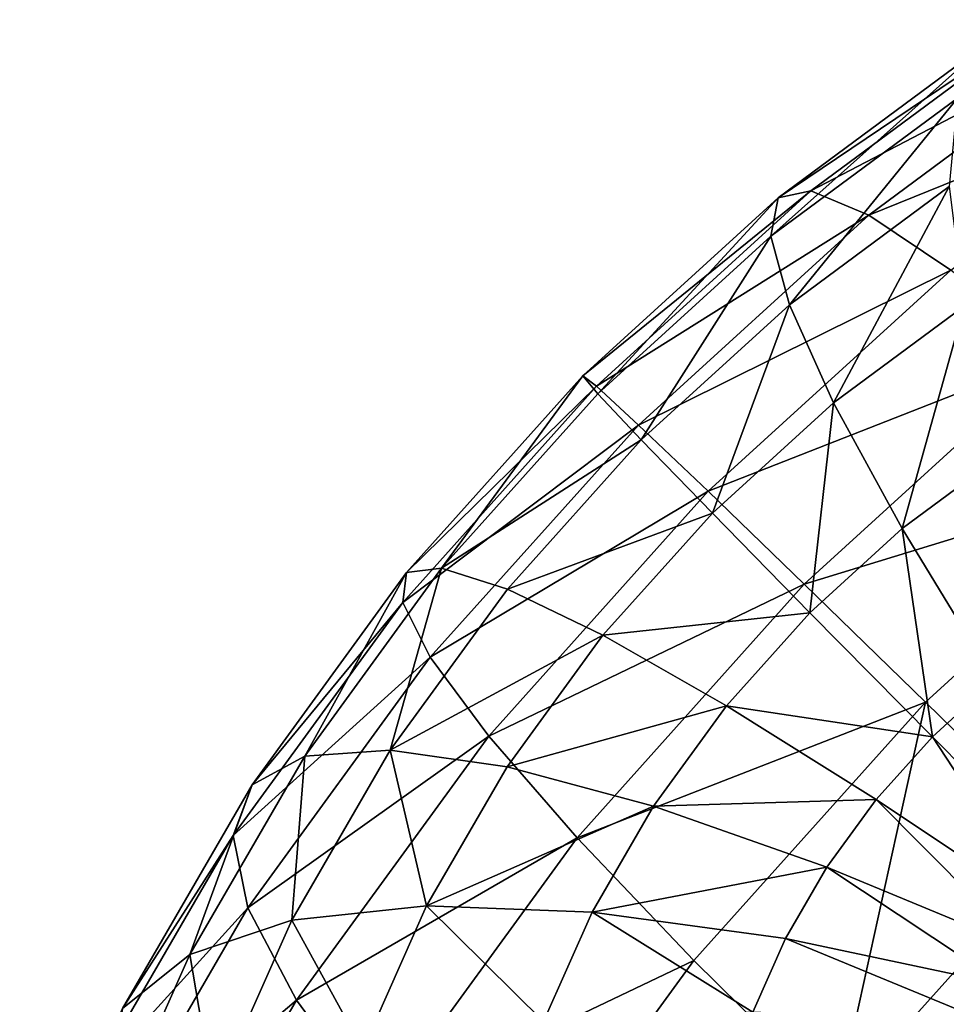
# Model space of a CAD drawing. Header units: millimetres. Extents: x 0 to 1220, y 0 to 506.
# Tile 120 of 256: x 196 to 207, y 474 to 486. Entities that reach past the tile are written whole.
import ezdxf

# ---------------------------------------------------------------- set-up
doc = ezdxf.new("R2010")
doc.units = ezdxf.units.MM
doc.header["$LTSCALE"] = 25.4
doc.layers.get('0').update_dxf_attribs({"true_color": 0xff5454})

# ---------------------------------------------------------------- blocks, each defined once
blk = doc.blocks.new('TWIG-VI-9138.STL')
at = {"color": 7, "true_color": 0xffffff}
mesh = blk.add_polyface(dxfattribs=at)
corners = [(-368.321, 498.71, 103.86), (-365.246, 500.784, 107.067), (-365.87, 500.524, 103.437), (-367.939, 498.792, 107.532)]
mesh.append_faces([[corners[k] for k in face] for face in [(0, 1, 2), (1, 0, 3)]], dxfattribs={"vtx0": -1, "color": 7})
mesh = blk.add_polyface(dxfattribs=at)
corners = [(-367.939, 498.792, 107.532), (-364.372, 500.651, 110.652), (-365.246, 500.784, 107.067), (-367.265, 498.511, 111.151)]
mesh.append_faces([[corners[k] for k in face] for face in [(0, 1, 2), (1, 0, 3)]], dxfattribs={"vtx0": -1, "color": 7})
mesh = blk.add_polyface(dxfattribs=at)
corners = [(-367.265, 498.511, 111.151), (-363.26, 500.127, 114.134), (-364.372, 500.651, 110.652), (-366.309, 497.871, 114.66)]
mesh.append_faces([[corners[k] for k in face] for face in [(0, 1, 2), (1, 0, 3)]], dxfattribs={"vtx0": -1, "color": 7})
mesh = blk.add_polyface(dxfattribs=at)
corners = [(-368.405, 498.266, 100.195), (-365.87, 500.524, 103.437), (-366.232, 499.873, 99.821), (-368.321, 498.71, 103.86)]
mesh.append_faces([[corners[k] for k in face] for face in [(0, 1, 2), (1, 0, 3)]], dxfattribs={"vtx0": -1, "color": 7})
mesh = blk.add_polyface(dxfattribs=at)
corners = [(-368.188, 497.467, 96.597), (-366.232, 499.873, 99.821), (-366.328, 498.844, 96.276), (-368.405, 498.266, 100.195)]
mesh.append_faces([[corners[k] for k in face] for face in [(0, 1, 2), (1, 0, 3)]], dxfattribs={"vtx0": -1, "color": 7})
mesh = blk.add_polyface(dxfattribs=at)
corners = [(-370.594, 496.64, 104.015), (-367.939, 498.792, 107.532), (-368.321, 498.71, 103.86), (-370.436, 496.518, 107.702)]
mesh.append_faces([[corners[k] for k in face] for face in [(0, 1, 2), (1, 0, 3)]], dxfattribs={"vtx0": -1, "color": 7})
mesh = blk.add_polyface(dxfattribs=at)
corners = [(-370.436, 496.518, 107.702), (-367.265, 498.511, 111.151), (-367.939, 498.792, 107.532), (-369.948, 496.067, 111.334)]
mesh.append_faces([[corners[k] for k in face] for face in [(0, 1, 2), (1, 0, 3)]], dxfattribs={"vtx0": -1, "color": 7})
mesh = blk.add_polyface(dxfattribs=at)
corners = [(-367.676, 496.327, 93.123), (-366.328, 498.844, 96.276), (-366.154, 497.452, 92.86), (-368.188, 497.467, 96.597)]
mesh.append_faces([[corners[k] for k in face] for face in [(0, 1, 2), (1, 0, 3)]], dxfattribs={"vtx0": -1, "color": 7})
mesh = blk.add_polyface(dxfattribs=at)
corners = [(-370.419, 496.431, 100.333), (-368.321, 498.71, 103.86), (-368.405, 498.266, 100.195), (-370.594, 496.64, 104.015)]
mesh.append_faces([[corners[k] for k in face] for face in [(0, 1, 2), (1, 0, 3)]], dxfattribs={"vtx0": -1, "color": 7})
mesh = blk.add_polyface(dxfattribs=at)
corners = [(-369.948, 496.067, 111.334), (-366.309, 497.871, 114.66), (-367.265, 498.511, 111.151), (-369.136, 495.296, 114.853)]
mesh.append_faces([[corners[k] for k in face] for face in [(0, 1, 2), (1, 0, 3)]], dxfattribs={"vtx0": -1, "color": 7})
mesh = blk.add_polyface(dxfattribs=at)
corners = [(-369.914, 495.896, 96.715), (-368.405, 498.266, 100.195), (-368.188, 497.467, 96.597), (-370.419, 496.431, 100.333)]
mesh.append_faces([[corners[k] for k in face] for face in [(0, 1, 2), (1, 0, 3)]], dxfattribs={"vtx0": -1, "color": 7})
mesh = blk.add_polyface(dxfattribs=at)
corners = [(-369.136, 495.296, 114.853), (-365.088, 496.883, 118.001), (-366.309, 497.871, 114.66), (-368.016, 494.216, 118.201)]
mesh.append_faces([[corners[k] for k in face] for face in [(0, 1, 2), (1, 0, 3)]], dxfattribs={"vtx0": -1, "color": 7})
mesh = blk.add_polyface(dxfattribs=at)
corners = [(-369.086, 495.042, 93.219), (-368.188, 497.467, 96.597), (-367.676, 496.327, 93.123), (-369.914, 495.896, 96.715)]
mesh.append_faces([[corners[k] for k in face] for face in [(0, 1, 2), (1, 0, 3)]], dxfattribs={"vtx0": -1, "color": 7})
mesh = blk.add_polyface(dxfattribs=at)
corners = [(-366.875, 494.862, 89.829), (-366.154, 497.452, 92.86), (-365.716, 495.72, 89.629), (-367.676, 496.327, 93.123)]
mesh.append_faces([[corners[k] for k in face] for face in [(0, 1, 2), (1, 0, 3)]], dxfattribs={"vtx0": -1, "color": 7})
mesh = blk.add_polyface(dxfattribs=at)
corners = [(-368.016, 494.216, 118.201), (-363.62, 495.562, 121.121), (-365.088, 496.883, 118.001), (-366.604, 492.844, 121.325)]
mesh.append_faces([[corners[k] for k in face] for face in [(0, 1, 2), (1, 0, 3)]], dxfattribs={"vtx0": -1, "color": 7})
mesh = blk.add_polyface(dxfattribs=at)
corners = [(-370.436, 496.518, 107.702), (-372.648, 494.35, 103.901), (-372.692, 494.002, 107.577), (-370.594, 496.64, 104.015)]
mesh.append_faces([[corners[k] for k in face] for face in [(0, 1, 2), (1, 0, 3)]], dxfattribs={"vtx0": -1, "color": 7})
mesh = blk.add_polyface(dxfattribs=at)
corners = [(-370.594, 496.64, 104.015), (-372.239, 494.402, 100.232), (-372.648, 494.35, 103.901), (-370.419, 496.431, 100.333)]
mesh.append_faces([[corners[k] for k in face] for face in [(0, 1, 2), (1, 0, 3)]], dxfattribs={"vtx0": -1, "color": 7})
mesh = blk.add_polyface(dxfattribs=at)
corners = [(-369.948, 496.067, 111.334), (-372.692, 494.002, 107.577), (-372.372, 493.364, 111.2), (-370.436, 496.518, 107.702)]
mesh.append_faces([[corners[k] for k in face] for face in [(0, 1, 2), (1, 0, 3)]], dxfattribs={"vtx0": -1, "color": 7})
mesh = blk.add_polyface(dxfattribs=at)
corners = [(-372.239, 494.402, 100.232), (-369.914, 495.896, 96.715), (-371.473, 494.157, 96.628), (-370.419, 496.431, 100.333)]
mesh.append_faces([[corners[k] for k in face] for face in [(0, 1, 2), (1, 0, 3)]], dxfattribs={"vtx0": -1, "color": 7})
mesh = blk.add_polyface(dxfattribs=at)
corners = [(-367.95, 493.883, 89.903), (-367.676, 496.327, 93.123), (-366.875, 494.862, 89.829), (-369.086, 495.042, 93.219)]
mesh.append_faces([[corners[k] for k in face] for face in [(0, 1, 2), (1, 0, 3)]], dxfattribs={"vtx0": -1, "color": 7})
mesh = blk.add_polyface(dxfattribs=at)
corners = [(-369.136, 495.296, 114.853), (-372.372, 493.364, 111.2), (-371.691, 492.447, 114.711), (-369.948, 496.067, 111.334)]
mesh.append_faces([[corners[k] for k in face] for face in [(0, 1, 2), (1, 0, 3)]], dxfattribs={"vtx0": -1, "color": 7})
mesh = blk.add_polyface(dxfattribs=at)
corners = [(-371.473, 494.157, 96.628), (-369.086, 495.042, 93.219), (-370.361, 493.62, 93.148), (-369.914, 495.896, 96.715)]
mesh.append_faces([[corners[k] for k in face] for face in [(0, 1, 2), (1, 0, 3)]], dxfattribs={"vtx0": -1, "color": 7})
mesh = blk.add_polyface(dxfattribs=at)
corners = [(-365.799, 493.099, 86.769), (-365.716, 495.72, 89.629), (-365.018, 493.677, 86.634), (-366.875, 494.862, 89.829)]
mesh.append_faces([[corners[k] for k in face] for face in [(0, 1, 2), (1, 0, 3)]], dxfattribs={"vtx0": -1, "color": 7})
mesh = blk.add_polyface(dxfattribs=at)
corners = [(-364.923, 491.203, 124.174), (-363.62, 495.562, 121.121), (-366.604, 492.844, 121.325), (-361.93, 493.93, 123.969)]
mesh.append_faces([[corners[k] for k in face] for face in [(0, 1, 2), (1, 0, 3)]], dxfattribs={"vtx0": -1, "color": 7})
mesh = blk.add_polyface(dxfattribs=at)
corners = [(-368.016, 494.216, 118.201), (-371.691, 492.447, 114.711), (-370.662, 491.265, 118.054), (-369.136, 495.296, 114.853)]
mesh.append_faces([[corners[k] for k in face] for face in [(0, 1, 2), (1, 0, 3)]], dxfattribs={"vtx0": -1, "color": 7})
mesh = blk.add_polyface(dxfattribs=at)
corners = [(-370.361, 493.62, 93.148), (-367.95, 493.883, 89.903), (-368.922, 492.8, 89.849), (-369.086, 495.042, 93.219)]
mesh.append_faces([[corners[k] for k in face] for face in [(0, 1, 2), (1, 0, 3)]], dxfattribs={"vtx0": -1, "color": 7})
mesh = blk.add_polyface(dxfattribs=at)
corners = [(-366.524, 492.439, 86.818), (-366.875, 494.862, 89.829), (-365.799, 493.099, 86.769), (-367.95, 493.883, 89.903)]
mesh.append_faces([[corners[k] for k in face] for face in [(0, 1, 2), (1, 0, 3)]], dxfattribs={"vtx0": -1, "color": 7})
mesh = blk.add_polyface(dxfattribs=at)
corners = [(-372.692, 494.002, 107.577), (-374.446, 491.88, 103.519), (-374.668, 491.289, 107.157), (-372.648, 494.35, 103.901)]
mesh.append_faces([[corners[k] for k in face] for face in [(0, 1, 2), (1, 0, 3)]], dxfattribs={"vtx0": -1, "color": 7})
mesh = blk.add_polyface(dxfattribs=at)
corners = [(-372.648, 494.35, 103.901), (-373.833, 492.213, 99.893), (-374.446, 491.88, 103.519), (-372.239, 494.402, 100.232)]
mesh.append_faces([[corners[k] for k in face] for face in [(0, 1, 2), (1, 0, 3)]], dxfattribs={"vtx0": -1, "color": 7})
mesh = blk.add_polyface(dxfattribs=at)
corners = [(-372.239, 494.402, 100.232), (-372.838, 492.283, 96.338), (-373.833, 492.213, 99.893), (-371.473, 494.157, 96.628)]
mesh.append_faces([[corners[k] for k in face] for face in [(0, 1, 2), (1, 0, 3)]], dxfattribs={"vtx0": -1, "color": 7})
mesh = blk.add_polyface(dxfattribs=at)
corners = [(-366.604, 492.844, 121.325), (-370.662, 491.265, 118.054), (-369.3, 489.837, 121.175), (-368.016, 494.216, 118.201)]
mesh.append_faces([[corners[k] for k in face] for face in [(0, 1, 2), (1, 0, 3)]], dxfattribs={"vtx0": -1, "color": 7})
mesh = blk.add_polyface(dxfattribs=at)
corners = [(-372.838, 492.283, 96.338), (-370.361, 493.62, 93.148), (-371.477, 492.088, 92.911), (-371.473, 494.157, 96.628)]
mesh.append_faces([[corners[k] for k in face] for face in [(0, 1, 2), (1, 0, 3)]], dxfattribs={"vtx0": -1, "color": 7})
mesh = blk.add_polyface(dxfattribs=at)
corners = [(-372.372, 493.364, 111.2), (-374.668, 491.289, 107.157), (-374.494, 490.45, 110.748), (-372.692, 494.002, 107.577)]
mesh.append_faces([[corners[k] for k in face] for face in [(0, 1, 2), (1, 0, 3)]], dxfattribs={"vtx0": -1, "color": 7})
mesh = blk.add_polyface(dxfattribs=at)
corners = [(-368.922, 492.8, 89.849), (-366.524, 492.439, 86.818), (-367.179, 491.709, 86.782), (-367.95, 493.883, 89.903)]
mesh.append_faces([[corners[k] for k in face] for face in [(0, 1, 2), (1, 0, 3)]], dxfattribs={"vtx0": -1, "color": 7})
mesh = blk.add_polyface(dxfattribs=at)
corners = [(-371.477, 492.088, 92.911), (-368.922, 492.8, 89.849), (-369.773, 491.632, 89.668), (-370.361, 493.62, 93.148)]
mesh.append_faces([[corners[k] for k in face] for face in [(0, 1, 2), (1, 0, 3)]], dxfattribs={"vtx0": -1, "color": 7})
mesh = blk.add_polyface(dxfattribs=at)
corners = [(-371.691, 492.447, 114.711), (-374.494, 490.45, 110.748), (-373.928, 489.376, 114.235), (-372.372, 493.364, 111.2)]
mesh.append_faces([[corners[k] for k in face] for face in [(0, 1, 2), (1, 0, 3)]], dxfattribs={"vtx0": -1, "color": 7})
mesh = blk.add_polyface(dxfattribs=at)
corners = [(-365.799, 493.099, 86.769), (-364.83, 490.732, 84.017), (-366.524, 492.439, 86.818), (-364.466, 491.063, 83.992)]
mesh.append_faces([[corners[k] for k in face] for face in [(0, 1, 2), (1, 0, 3)]], dxfattribs={"vtx0": -1, "color": 7})
mesh = blk.add_polyface(dxfattribs=at)
corners = [(-367.628, 488.187, 124.023), (-366.604, 492.844, 121.325), (-369.3, 489.837, 121.175), (-364.923, 491.203, 124.174)]
mesh.append_faces([[corners[k] for k in face] for face in [(0, 1, 2), (1, 0, 3)]], dxfattribs={"vtx0": -1, "color": 7})
mesh = blk.add_polyface(dxfattribs=at)
corners = [(-369.773, 491.632, 89.668), (-367.179, 491.709, 86.782), (-367.752, 490.922, 86.66), (-368.922, 492.8, 89.849)]
mesh.append_faces([[corners[k] for k in face] for face in [(0, 1, 2), (1, 0, 3)]], dxfattribs={"vtx0": -1, "color": 7})
mesh = blk.add_polyface(dxfattribs=at)
corners = [(-370.662, 491.265, 118.054), (-373.928, 489.376, 114.235), (-372.978, 488.084, 117.562), (-371.691, 492.447, 114.711)]
mesh.append_faces([[corners[k] for k in face] for face in [(0, 1, 2), (1, 0, 3)]], dxfattribs={"vtx0": -1, "color": 7})
mesh = blk.add_polyface(dxfattribs=at)
corners = [(-366.524, 492.439, 86.818), (-365.159, 490.365, 83.998), (-367.179, 491.709, 86.782), (-364.83, 490.732, 84.017)]
mesh.append_faces([[corners[k] for k in face] for face in [(0, 1, 2), (1, 0, 3)]], dxfattribs={"vtx0": -1, "color": 7})
mesh = blk.add_polyface(dxfattribs=at)
corners = [(-373.833, 492.213, 99.893), (-373.985, 490.306, 95.85), (-375.172, 489.905, 99.323), (-372.838, 492.283, 96.338)]
mesh.append_faces([[corners[k] for k in face] for face in [(0, 1, 2), (1, 0, 3)]], dxfattribs={"vtx0": -1, "color": 7})
mesh = blk.add_polyface(dxfattribs=at)
corners = [(-372.838, 492.283, 96.338), (-372.415, 490.472, 92.512), (-373.985, 490.306, 95.85), (-371.477, 492.088, 92.911)]
mesh.append_faces([[corners[k] for k in face] for face in [(0, 1, 2), (1, 0, 3)]], dxfattribs={"vtx0": -1, "color": 7})
mesh = blk.add_polyface(dxfattribs=at)
corners = [(-374.446, 491.88, 103.519), (-375.172, 489.905, 99.323), (-375.957, 489.276, 102.876), (-373.833, 492.213, 99.893)]
mesh.append_faces([[corners[k] for k in face] for face in [(0, 1, 2), (1, 0, 3)]], dxfattribs={"vtx0": -1, "color": 7})
mesh = blk.add_polyface(dxfattribs=at)
corners = [(-372.415, 490.472, 92.512), (-369.773, 491.632, 89.668), (-370.487, 490.4, 89.363), (-371.477, 492.088, 92.911)]
mesh.append_faces([[corners[k] for k in face] for face in [(0, 1, 2), (1, 0, 3)]], dxfattribs={"vtx0": -1, "color": 7})
mesh = blk.add_polyface(dxfattribs=at)
corners = [(-374.668, 491.289, 107.157), (-375.957, 489.276, 102.876), (-376.327, 488.429, 106.45), (-374.446, 491.88, 103.519)]
mesh.append_faces([[corners[k] for k in face] for face in [(0, 1, 2), (1, 0, 3)]], dxfattribs={"vtx0": -1, "color": 7})
mesh = blk.add_polyface(dxfattribs=at)
corners = [(-367.179, 491.709, 86.782), (-365.447, 489.969, 83.937), (-367.752, 490.922, 86.66), (-365.159, 490.365, 83.998)]
mesh.append_faces([[corners[k] for k in face] for face in [(0, 1, 2), (1, 0, 3)]], dxfattribs={"vtx0": -1, "color": 7})
mesh = blk.add_polyface(dxfattribs=at)
corners = [(-370.487, 490.4, 89.363), (-367.752, 490.922, 86.66), (-368.233, 490.092, 86.455), (-369.773, 491.632, 89.668)]
mesh.append_faces([[corners[k] for k in face] for face in [(0, 1, 2), (1, 0, 3)]], dxfattribs={"vtx0": -1, "color": 7})
mesh = blk.add_polyface(dxfattribs=at)
corners = [(-374.494, 490.45, 110.748), (-376.327, 488.429, 106.45), (-376.277, 487.377, 109.989), (-374.668, 491.289, 107.157)]
mesh.append_faces([[corners[k] for k in face] for face in [(0, 1, 2), (1, 0, 3)]], dxfattribs={"vtx0": -1, "color": 7})
mesh = blk.add_polyface(dxfattribs=at)
corners = [(-369.3, 489.837, 121.175), (-372.978, 488.084, 117.562), (-371.661, 486.596, 120.673), (-370.662, 491.265, 118.054)]
mesh.append_faces([[corners[k] for k in face] for face in [(0, 1, 2), (1, 0, 3)]], dxfattribs={"vtx0": -1, "color": 7})
mesh = blk.add_polyface(dxfattribs=at)
corners = [(-365.235, 485.929, 127.098), (-364.923, 491.203, 124.174), (-367.628, 488.187, 124.023), (-362.572, 488.899, 127.246)]
mesh.append_faces([[corners[k] for k in face] for face in [(0, 1, 2), (1, 0, 3)]], dxfattribs={"vtx0": -1, "color": 7})
mesh = blk.add_polyface(dxfattribs=at)
corners = [(-367.752, 490.922, 86.66), (-365.689, 489.552, 83.834), (-368.233, 490.092, 86.455), (-365.447, 489.969, 83.937)]
mesh.append_faces([[corners[k] for k in face] for face in [(0, 1, 2), (1, 0, 3)]], dxfattribs={"vtx0": -1, "color": 7})
mesh = blk.add_polyface(dxfattribs=at)
corners = [(-373.928, 489.376, 114.235), (-376.277, 487.377, 109.989), (-375.807, 486.137, 113.435), (-374.494, 490.45, 110.748)]
mesh.append_faces([[corners[k] for k in face] for face in [(0, 1, 2), (1, 0, 3)]], dxfattribs={"vtx0": -1, "color": 7})
mesh = blk.add_polyface(dxfattribs=at)
corners = [(-373.985, 490.306, 95.85), (-373.157, 488.801, 91.958), (-374.892, 488.262, 95.172), (-372.415, 490.472, 92.512)]
mesh.append_faces([[corners[k] for k in face] for face in [(0, 1, 2), (1, 0, 3)]], dxfattribs={"vtx0": -1, "color": 7})
mesh = blk.add_polyface(dxfattribs=at)
corners = [(-372.415, 490.472, 92.512), (-371.053, 489.126, 88.941), (-373.157, 488.801, 91.958), (-370.487, 490.4, 89.363)]
mesh.append_faces([[corners[k] for k in face] for face in [(0, 1, 2), (1, 0, 3)]], dxfattribs={"vtx0": -1, "color": 7})
mesh = blk.add_polyface(dxfattribs=at)
corners = [(-375.172, 489.905, 99.323), (-374.892, 488.262, 95.172), (-376.232, 487.519, 98.532), (-373.985, 490.306, 95.85)]
mesh.append_faces([[corners[k] for k in face] for face in [(0, 1, 2), (1, 0, 3)]], dxfattribs={"vtx0": -1, "color": 7})
mesh = blk.add_polyface(dxfattribs=at)
corners = [(-370.487, 490.4, 89.363), (-368.614, 489.234, 86.171), (-371.053, 489.126, 88.941), (-368.233, 490.092, 86.455)]
mesh.append_faces([[corners[k] for k in face] for face in [(0, 1, 2), (1, 0, 3)]], dxfattribs={"vtx0": -1, "color": 7})
mesh = blk.add_polyface(dxfattribs=at)
corners = [(-368.233, 490.092, 86.455), (-365.881, 489.121, 83.691), (-368.614, 489.234, 86.171), (-365.689, 489.552, 83.834)]
mesh.append_faces([[corners[k] for k in face] for face in [(0, 1, 2), (1, 0, 3)]], dxfattribs={"vtx0": -1, "color": 7})
mesh = blk.add_polyface(dxfattribs=at)
corners = [(-375.957, 489.276, 102.876), (-376.232, 487.519, 98.532), (-377.153, 486.584, 101.983), (-375.172, 489.905, 99.323)]
mesh.append_faces([[corners[k] for k in face] for face in [(0, 1, 2), (1, 0, 3)]], dxfattribs={"vtx0": -1, "color": 7})
mesh = blk.add_polyface(dxfattribs=at)
corners = [(-367.628, 488.187, 124.023), (-371.661, 486.596, 120.673), (-369.996, 484.935, 123.52), (-369.3, 489.837, 121.175)]
mesh.append_faces([[corners[k] for k in face] for face in [(0, 1, 2), (1, 0, 3)]], dxfattribs={"vtx0": -1, "color": 7})
mesh = blk.add_polyface(dxfattribs=at)
corners = [(-372.978, 488.084, 117.562), (-375.807, 486.137, 113.435), (-374.924, 484.73, 116.733), (-373.928, 489.376, 114.235)]
mesh.append_faces([[corners[k] for k in face] for face in [(0, 1, 2), (1, 0, 3)]], dxfattribs={"vtx0": -1, "color": 7})

msp = doc.modelspace()

# ---------------------------------------------------------------- block references
at = {"color": 250, "true_color": 0x262626}
msp.add_blockref('TWIG-VI-9138.STL', (573.181, -15.244, -16.545), dxfattribs=at)

doc.saveas('drawing.dxf')
